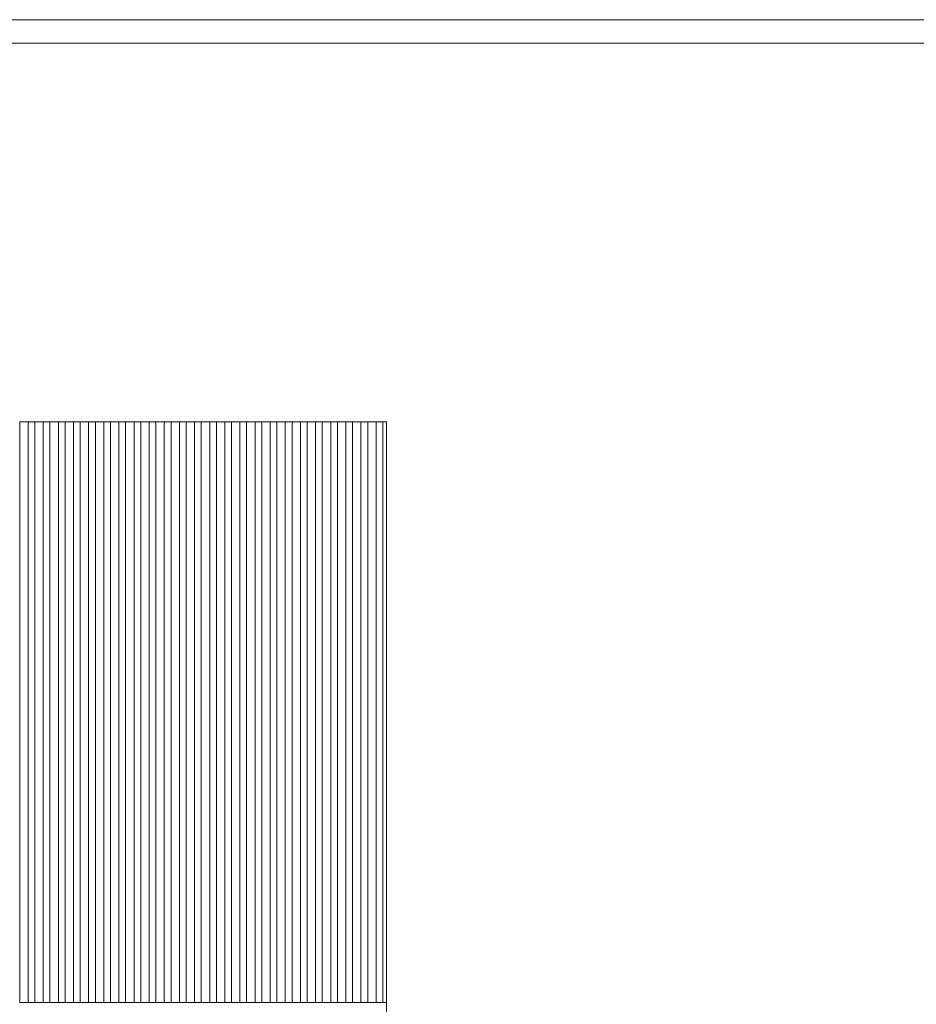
# Model space of a CAD drawing. Header units: millimetres. Extents: x -94601 to -15166, y -300 to 6935.
# Tile 20 of 97: x -79076 to -76409, y 4005 to 6935. Entities that reach past the tile are written whole.
import ezdxf

# ---------------------------------------------------------------- set-up
doc = ezdxf.new("R2010")
doc.units = ezdxf.units.MM
doc.header["$MEASUREMENT"] = 0
for name, color, linetype in [('Métal _ Bardage.Charp_Couv_Bard_Métal', 7, 'Continuous'), ('Métal _ Finitions.Charp_Couv_Bard_Méta', 7, 'Continuous'), ('Nouveau_Charpente _ Bardage.Charp_Couv_Zinc', 7, 'Continuous')]:
    doc.layers.add(name, color=color, linetype=linetype)

# ---------------------------------------------------------------- blocks, each defined once
blk = doc.blocks.new('Élément de coupe_44')
at = {"layer": 'Métal _ Finitions.Charp_Couv_Bard_Méta', "color": 7, "linetype": 'Continuous', "lineweight": 15}
for p, q in [((-88871.3, 6935), (-58299.3, 6935)), ((-88771.3, 6865), (-58299.3, 6865))]:
    blk.add_line(p, q, dxfattribs=at)
blk = doc.blocks.new('Élément de coupe_694')
at = {"layer": 'Nouveau_Charpente _ Bardage.Charp_Couv_Zinc', "color": 33, "linetype": 'Continuous', "lineweight": 15, "true_color": 0xc1976c}
for p, q in [((-79075.8, 5737.9), (-79050.8, 5737.9)), ((-79075.8, 4010), (-79075.8, 5737.9)), ((-79050.8, 5737.9), (-79050.8, 4010)), ((-79050.8, 4010), (-79075.8, 4010))]:
    blk.add_line(p, q, dxfattribs=at)
blk = doc.blocks.new('Élément de coupe_695')
at = {"layer": 'Nouveau_Charpente _ Bardage.Charp_Couv_Zinc', "color": 15, "linetype": 'Continuous', "lineweight": 15}
blk.add_line((-79050.8, 5737.9), (-79030.8, 5737.9), dxfattribs=at)
blk = doc.blocks.new('Élément de coupe_696')
at = {"layer": 'Nouveau_Charpente _ Bardage.Charp_Couv_Zinc', "color": 33, "linetype": 'Continuous', "lineweight": 15, "true_color": 0xc1976c}
for p, q in [((-79030.8, 5737.9), (-79005.8, 5737.9)), ((-79030.8, 4010), (-79030.8, 5737.9)), ((-79005.8, 5737.9), (-79005.8, 4010)), ((-79005.8, 4010), (-79030.8, 4010))]:
    blk.add_line(p, q, dxfattribs=at)
blk = doc.blocks.new('Élément de coupe_697')
at = {"layer": 'Nouveau_Charpente _ Bardage.Charp_Couv_Zinc', "color": 15, "linetype": 'Continuous', "lineweight": 15}
blk.add_line((-79005.8, 5737.9), (-78985.8, 5737.9), dxfattribs=at)
blk = doc.blocks.new('Élément de coupe_698')
at = {"layer": 'Nouveau_Charpente _ Bardage.Charp_Couv_Zinc', "color": 33, "linetype": 'Continuous', "lineweight": 15, "true_color": 0xc1976c}
for p, q in [((-78985.8, 5737.9), (-78960.8, 5737.9)), ((-78985.8, 4010), (-78985.8, 5737.9)), ((-78960.8, 5737.9), (-78960.8, 4010)), ((-78960.8, 4010), (-78985.8, 4010))]:
    blk.add_line(p, q, dxfattribs=at)
blk = doc.blocks.new('Élément de coupe_699')
at = {"layer": 'Nouveau_Charpente _ Bardage.Charp_Couv_Zinc', "color": 15, "linetype": 'Continuous', "lineweight": 15}
blk.add_line((-78960.8, 5737.9), (-78940.8, 5737.9), dxfattribs=at)
blk = doc.blocks.new('Élément de coupe_700')
at = {"layer": 'Nouveau_Charpente _ Bardage.Charp_Couv_Zinc', "color": 33, "linetype": 'Continuous', "lineweight": 15, "true_color": 0xc1976c}
for p, q in [((-78940.8, 5737.9), (-78915.8, 5737.9)), ((-78940.8, 4010), (-78940.8, 5737.9)), ((-78915.8, 5737.9), (-78915.8, 4010)), ((-78915.8, 4010), (-78940.8, 4010))]:
    blk.add_line(p, q, dxfattribs=at)
blk = doc.blocks.new('Élément de coupe_701')
at = {"layer": 'Nouveau_Charpente _ Bardage.Charp_Couv_Zinc', "color": 15, "linetype": 'Continuous', "lineweight": 15}
blk.add_line((-78915.8, 5737.9), (-78895.8, 5737.9), dxfattribs=at)
blk = doc.blocks.new('Élément de coupe_702')
at = {"layer": 'Nouveau_Charpente _ Bardage.Charp_Couv_Zinc', "color": 33, "linetype": 'Continuous', "lineweight": 15, "true_color": 0xc1976c}
for p, q in [((-78895.8, 5737.9), (-78870.8, 5737.9)), ((-78895.8, 4010), (-78895.8, 5737.9)), ((-78870.8, 5737.9), (-78870.8, 4010)), ((-78870.8, 4010), (-78895.8, 4010))]:
    blk.add_line(p, q, dxfattribs=at)
blk = doc.blocks.new('Élément de coupe_703')
at = {"layer": 'Nouveau_Charpente _ Bardage.Charp_Couv_Zinc', "color": 15, "linetype": 'Continuous', "lineweight": 15}
blk.add_line((-78870.8, 5737.9), (-78850.8, 5737.9), dxfattribs=at)
blk = doc.blocks.new('Élément de coupe_704')
at = {"layer": 'Nouveau_Charpente _ Bardage.Charp_Couv_Zinc', "color": 33, "linetype": 'Continuous', "lineweight": 15, "true_color": 0xc1976c}
for p, q in [((-78850.8, 5737.9), (-78825.8, 5737.9)), ((-78850.8, 4010), (-78850.8, 5737.9)), ((-78825.8, 5737.9), (-78825.8, 4010)), ((-78825.8, 4010), (-78850.8, 4010))]:
    blk.add_line(p, q, dxfattribs=at)
blk = doc.blocks.new('Élément de coupe_705')
at = {"layer": 'Nouveau_Charpente _ Bardage.Charp_Couv_Zinc', "color": 15, "linetype": 'Continuous', "lineweight": 15}
blk.add_line((-78825.8, 5737.9), (-78805.8, 5737.9), dxfattribs=at)
blk = doc.blocks.new('Élément de coupe_706')
at = {"layer": 'Nouveau_Charpente _ Bardage.Charp_Couv_Zinc', "color": 33, "linetype": 'Continuous', "lineweight": 15, "true_color": 0xc1976c}
for p, q in [((-78805.8, 5737.9), (-78780.8, 5737.9)), ((-78805.8, 4010), (-78805.8, 5737.9)), ((-78780.8, 5737.9), (-78780.8, 4010)), ((-78780.8, 4010), (-78805.8, 4010))]:
    blk.add_line(p, q, dxfattribs=at)
blk = doc.blocks.new('Élément de coupe_707')
at = {"layer": 'Nouveau_Charpente _ Bardage.Charp_Couv_Zinc', "color": 15, "linetype": 'Continuous', "lineweight": 15}
blk.add_line((-78780.8, 5737.9), (-78760.8, 5737.9), dxfattribs=at)
blk = doc.blocks.new('Élément de coupe_708')
at = {"layer": 'Nouveau_Charpente _ Bardage.Charp_Couv_Zinc', "color": 33, "linetype": 'Continuous', "lineweight": 15, "true_color": 0xc1976c}
for p, q in [((-78760.8, 5737.9), (-78735.8, 5737.9)), ((-78760.8, 4010), (-78760.8, 5737.9)), ((-78735.8, 5737.9), (-78735.8, 4010)), ((-78735.8, 4010), (-78760.8, 4010))]:
    blk.add_line(p, q, dxfattribs=at)
blk = doc.blocks.new('Élément de coupe_709')
at = {"layer": 'Nouveau_Charpente _ Bardage.Charp_Couv_Zinc', "color": 15, "linetype": 'Continuous', "lineweight": 15}
blk.add_line((-78735.8, 5737.9), (-78715.8, 5737.9), dxfattribs=at)
blk = doc.blocks.new('Élément de coupe_710')
at = {"layer": 'Nouveau_Charpente _ Bardage.Charp_Couv_Zinc', "color": 33, "linetype": 'Continuous', "lineweight": 15, "true_color": 0xc1976c}
for p, q in [((-78715.8, 5737.9), (-78690.8, 5737.9)), ((-78715.8, 4010), (-78715.8, 5737.9)), ((-78690.8, 5737.9), (-78690.8, 4010)), ((-78690.8, 4010), (-78715.8, 4010))]:
    blk.add_line(p, q, dxfattribs=at)
blk = doc.blocks.new('Élément de coupe_711')
at = {"layer": 'Nouveau_Charpente _ Bardage.Charp_Couv_Zinc', "color": 15, "linetype": 'Continuous', "lineweight": 15}
blk.add_line((-78690.8, 5737.9), (-78670.8, 5737.9), dxfattribs=at)
blk = doc.blocks.new('Élément de coupe_712')
at = {"layer": 'Nouveau_Charpente _ Bardage.Charp_Couv_Zinc', "color": 33, "linetype": 'Continuous', "lineweight": 15, "true_color": 0xc1976c}
for p, q in [((-78670.8, 5737.9), (-78645.8, 5737.9)), ((-78670.8, 4010), (-78670.8, 5737.9)), ((-78645.8, 5737.9), (-78645.8, 4010)), ((-78645.8, 4010), (-78670.8, 4010))]:
    blk.add_line(p, q, dxfattribs=at)
blk = doc.blocks.new('Élément de coupe_713')
at = {"layer": 'Nouveau_Charpente _ Bardage.Charp_Couv_Zinc', "color": 15, "linetype": 'Continuous', "lineweight": 15}
blk.add_line((-78645.8, 5737.9), (-78625.8, 5737.9), dxfattribs=at)
blk = doc.blocks.new('Élément de coupe_714')
at = {"layer": 'Nouveau_Charpente _ Bardage.Charp_Couv_Zinc', "color": 33, "linetype": 'Continuous', "lineweight": 15, "true_color": 0xc1976c}
for p, q in [((-78625.8, 5737.9), (-78600.8, 5737.9)), ((-78625.8, 4010), (-78625.8, 5737.9)), ((-78600.8, 5737.9), (-78600.8, 4010)), ((-78600.8, 4010), (-78625.8, 4010))]:
    blk.add_line(p, q, dxfattribs=at)
blk = doc.blocks.new('Élément de coupe_715')
at = {"layer": 'Nouveau_Charpente _ Bardage.Charp_Couv_Zinc', "color": 15, "linetype": 'Continuous', "lineweight": 15}
blk.add_line((-78600.8, 5737.9), (-78580.8, 5737.9), dxfattribs=at)
blk = doc.blocks.new('Élément de coupe_716')
at = {"layer": 'Nouveau_Charpente _ Bardage.Charp_Couv_Zinc', "color": 33, "linetype": 'Continuous', "lineweight": 15, "true_color": 0xc1976c}
for p, q in [((-78580.8, 5737.9), (-78555.8, 5737.9)), ((-78580.8, 4010), (-78580.8, 5737.9)), ((-78555.8, 5737.9), (-78555.8, 4010)), ((-78555.8, 4010), (-78580.8, 4010))]:
    blk.add_line(p, q, dxfattribs=at)
blk = doc.blocks.new('Élément de coupe_717')
at = {"layer": 'Nouveau_Charpente _ Bardage.Charp_Couv_Zinc', "color": 15, "linetype": 'Continuous', "lineweight": 15}
blk.add_line((-78555.8, 5737.9), (-78535.8, 5737.9), dxfattribs=at)
blk = doc.blocks.new('Élément de coupe_718')
at = {"layer": 'Nouveau_Charpente _ Bardage.Charp_Couv_Zinc', "color": 33, "linetype": 'Continuous', "lineweight": 15, "true_color": 0xc1976c}
for p, q in [((-78535.8, 5737.9), (-78510.8, 5737.9)), ((-78535.8, 4010), (-78535.8, 5737.9)), ((-78510.8, 5737.9), (-78510.8, 4010)), ((-78510.8, 4010), (-78535.8, 4010))]:
    blk.add_line(p, q, dxfattribs=at)
blk = doc.blocks.new('Élément de coupe_719')
at = {"layer": 'Nouveau_Charpente _ Bardage.Charp_Couv_Zinc', "color": 15, "linetype": 'Continuous', "lineweight": 15}
blk.add_line((-78510.8, 5737.9), (-78490.8, 5737.9), dxfattribs=at)
blk = doc.blocks.new('Élément de coupe_720')
at = {"layer": 'Nouveau_Charpente _ Bardage.Charp_Couv_Zinc', "color": 33, "linetype": 'Continuous', "lineweight": 15, "true_color": 0xc1976c}
for p, q in [((-78490.8, 5737.9), (-78465.8, 5737.9)), ((-78490.8, 4010), (-78490.8, 5737.9)), ((-78465.8, 5737.9), (-78465.8, 4010)), ((-78465.8, 4010), (-78490.8, 4010))]:
    blk.add_line(p, q, dxfattribs=at)
blk = doc.blocks.new('Élément de coupe_721')
at = {"layer": 'Nouveau_Charpente _ Bardage.Charp_Couv_Zinc', "color": 15, "linetype": 'Continuous', "lineweight": 15}
blk.add_line((-78465.8, 5737.9), (-78445.8, 5737.9), dxfattribs=at)
blk = doc.blocks.new('Élément de coupe_722')
at = {"layer": 'Nouveau_Charpente _ Bardage.Charp_Couv_Zinc', "color": 33, "linetype": 'Continuous', "lineweight": 15, "true_color": 0xc1976c}
for p, q in [((-78445.8, 5737.9), (-78420.8, 5737.9)), ((-78445.8, 4010), (-78445.8, 5737.9)), ((-78420.8, 5737.9), (-78420.8, 4010)), ((-78420.8, 4010), (-78445.8, 4010))]:
    blk.add_line(p, q, dxfattribs=at)
blk = doc.blocks.new('Élément de coupe_723')
at = {"layer": 'Nouveau_Charpente _ Bardage.Charp_Couv_Zinc', "color": 15, "linetype": 'Continuous', "lineweight": 15}
blk.add_line((-78420.8, 5737.9), (-78400.8, 5737.9), dxfattribs=at)
blk = doc.blocks.new('Élément de coupe_724')
at = {"layer": 'Nouveau_Charpente _ Bardage.Charp_Couv_Zinc', "color": 33, "linetype": 'Continuous', "lineweight": 15, "true_color": 0xc1976c}
for p, q in [((-78400.8, 5737.9), (-78375.8, 5737.9)), ((-78400.8, 4010), (-78400.8, 5737.9)), ((-78375.8, 5737.9), (-78375.8, 4010)), ((-78375.8, 4010), (-78400.8, 4010))]:
    blk.add_line(p, q, dxfattribs=at)
blk = doc.blocks.new('Élément de coupe_725')
at = {"layer": 'Nouveau_Charpente _ Bardage.Charp_Couv_Zinc', "color": 15, "linetype": 'Continuous', "lineweight": 15}
blk.add_line((-78375.8, 5737.9), (-78355.8, 5737.9), dxfattribs=at)
blk = doc.blocks.new('Élément de coupe_726')
at = {"layer": 'Nouveau_Charpente _ Bardage.Charp_Couv_Zinc', "color": 33, "linetype": 'Continuous', "lineweight": 15, "true_color": 0xc1976c}
for p, q in [((-78355.8, 5737.9), (-78330.8, 5737.9)), ((-78355.8, 4010), (-78355.8, 5737.9)), ((-78330.8, 5737.9), (-78330.8, 4010)), ((-78330.8, 4010), (-78355.8, 4010))]:
    blk.add_line(p, q, dxfattribs=at)
blk = doc.blocks.new('Élément de coupe_727')
at = {"layer": 'Nouveau_Charpente _ Bardage.Charp_Couv_Zinc', "color": 15, "linetype": 'Continuous', "lineweight": 15}
blk.add_line((-78330.8, 5737.9), (-78310.8, 5737.9), dxfattribs=at)
blk = doc.blocks.new('Élément de coupe_728')
at = {"layer": 'Nouveau_Charpente _ Bardage.Charp_Couv_Zinc', "color": 33, "linetype": 'Continuous', "lineweight": 15, "true_color": 0xc1976c}
for p, q in [((-78310.8, 5737.9), (-78285.8, 5737.9)), ((-78310.8, 4010), (-78310.8, 5737.9)), ((-78285.8, 5737.9), (-78285.8, 4010)), ((-78285.8, 4010), (-78310.8, 4010))]:
    blk.add_line(p, q, dxfattribs=at)
blk = doc.blocks.new('Élément de coupe_729')
at = {"layer": 'Nouveau_Charpente _ Bardage.Charp_Couv_Zinc', "color": 15, "linetype": 'Continuous', "lineweight": 15}
blk.add_line((-78285.8, 5737.9), (-78265.8, 5737.9), dxfattribs=at)
blk = doc.blocks.new('Élément de coupe_730')
at = {"layer": 'Nouveau_Charpente _ Bardage.Charp_Couv_Zinc', "color": 33, "linetype": 'Continuous', "lineweight": 15, "true_color": 0xc1976c}
for p, q in [((-78265.8, 5737.9), (-78240.8, 5737.9)), ((-78265.8, 4010), (-78265.8, 5737.9)), ((-78240.8, 5737.9), (-78240.8, 4010)), ((-78240.8, 4010), (-78265.8, 4010))]:
    blk.add_line(p, q, dxfattribs=at)
blk = doc.blocks.new('Élément de coupe_731')
at = {"layer": 'Nouveau_Charpente _ Bardage.Charp_Couv_Zinc', "color": 15, "linetype": 'Continuous', "lineweight": 15}
blk.add_line((-78240.8, 5737.9), (-78220.8, 5737.9), dxfattribs=at)
blk = doc.blocks.new('Élément de coupe_732')
at = {"layer": 'Nouveau_Charpente _ Bardage.Charp_Couv_Zinc', "color": 33, "linetype": 'Continuous', "lineweight": 15, "true_color": 0xc1976c}
for p, q in [((-78220.8, 5737.9), (-78195.8, 5737.9)), ((-78220.8, 4010), (-78220.8, 5737.9)), ((-78195.8, 5737.9), (-78195.8, 4010)), ((-78195.8, 4010), (-78220.8, 4010))]:
    blk.add_line(p, q, dxfattribs=at)
blk = doc.blocks.new('Élément de coupe_733')
at = {"layer": 'Nouveau_Charpente _ Bardage.Charp_Couv_Zinc', "color": 15, "linetype": 'Continuous', "lineweight": 15}
blk.add_line((-78195.8, 5737.9), (-78175.8, 5737.9), dxfattribs=at)
blk = doc.blocks.new('Élément de coupe_734')
at = {"layer": 'Nouveau_Charpente _ Bardage.Charp_Couv_Zinc', "color": 33, "linetype": 'Continuous', "lineweight": 15, "true_color": 0xc1976c}
for p, q in [((-78175.8, 5737.9), (-78150.8, 5737.9)), ((-78175.8, 4010), (-78175.8, 5737.9)), ((-78150.8, 5737.9), (-78150.8, 4010)), ((-78150.8, 4010), (-78175.8, 4010))]:
    blk.add_line(p, q, dxfattribs=at)
blk = doc.blocks.new('Élément de coupe_735')
at = {"layer": 'Nouveau_Charpente _ Bardage.Charp_Couv_Zinc', "color": 15, "linetype": 'Continuous', "lineweight": 15}
blk.add_line((-78150.8, 5737.9), (-78130.8, 5737.9), dxfattribs=at)
blk = doc.blocks.new('Élément de coupe_736')
at = {"layer": 'Nouveau_Charpente _ Bardage.Charp_Couv_Zinc', "color": 33, "linetype": 'Continuous', "lineweight": 15, "true_color": 0xc1976c}
for p, q in [((-78130.8, 5737.9), (-78105.8, 5737.9)), ((-78130.8, 4010), (-78130.8, 5737.9)), ((-78105.8, 5737.9), (-78105.8, 4010)), ((-78105.8, 4010), (-78130.8, 4010))]:
    blk.add_line(p, q, dxfattribs=at)
blk = doc.blocks.new('Élément de coupe_737')
at = {"layer": 'Nouveau_Charpente _ Bardage.Charp_Couv_Zinc', "color": 15, "linetype": 'Continuous', "lineweight": 15}
blk.add_line((-78105.8, 5737.9), (-78085.8, 5737.9), dxfattribs=at)
blk = doc.blocks.new('Élément de coupe_738')
at = {"layer": 'Nouveau_Charpente _ Bardage.Charp_Couv_Zinc', "color": 33, "linetype": 'Continuous', "lineweight": 15, "true_color": 0xc1976c}
for p, q in [((-78085.8, 5737.9), (-78060.8, 5737.9)), ((-78085.8, 4010), (-78085.8, 5737.9)), ((-78060.8, 5737.9), (-78060.8, 4010)), ((-78060.8, 4010), (-78085.8, 4010))]:
    blk.add_line(p, q, dxfattribs=at)
blk = doc.blocks.new('Élément de coupe_739')
at = {"layer": 'Nouveau_Charpente _ Bardage.Charp_Couv_Zinc', "color": 15, "linetype": 'Continuous', "lineweight": 15}
blk.add_line((-78060.8, 5737.9), (-78040.8, 5737.9), dxfattribs=at)
blk = doc.blocks.new('Élément de coupe_740')
at = {"layer": 'Nouveau_Charpente _ Bardage.Charp_Couv_Zinc', "color": 33, "linetype": 'Continuous', "lineweight": 15, "true_color": 0xc1976c}
for p, q in [((-78040.8, 5737.9), (-78015.8, 5737.9)), ((-78040.8, 4010), (-78040.8, 5737.9)), ((-78015.8, 5737.9), (-78015.8, 4010)), ((-78015.8, 4010), (-78040.8, 4010))]:
    blk.add_line(p, q, dxfattribs=at)
blk = doc.blocks.new('Élément de coupe_741')
at = {"layer": 'Nouveau_Charpente _ Bardage.Charp_Couv_Zinc', "color": 15, "linetype": 'Continuous', "lineweight": 15}
blk.add_line((-78015.8, 5737.9), (-77995.8, 5737.9), dxfattribs=at)
blk = doc.blocks.new('Élément de coupe_742')
at = {"layer": 'Nouveau_Charpente _ Bardage.Charp_Couv_Zinc', "color": 33, "linetype": 'Continuous', "lineweight": 15, "true_color": 0xc1976c}
for p, q in [((-77995.8, 5737.9), (-77985.3, 5737.9)), ((-77995.8, 4010), (-77995.8, 5737.9)), ((-77985.3, 5737.9), (-77985.3, 4010)), ((-77985.3, 4010), (-77995.8, 4010))]:
    blk.add_line(p, q, dxfattribs=at)
blk = doc.blocks.new('Élément de coupe_1645')
at = {"layer": 'Métal _ Bardage.Charp_Couv_Bard_Métal', "color": 7, "linetype": 'Continuous', "lineweight": 15}
for p, q in [((-79030.8, 4010), (-79050.8, 4010)), ((-78985.8, 4010), (-79005.8, 4010)), ((-78940.8, 4010), (-78960.8, 4010)), ((-78895.8, 4010), (-78915.8, 4010)), ((-78850.8, 4010), (-78870.8, 4010)), ((-78805.8, 4010), (-78825.8, 4010)), ((-78760.8, 4010), (-78780.8, 4010)), ((-78715.8, 4010), (-78735.8, 4010)), ((-78670.8, 4010), (-78690.8, 4010)), ((-78625.8, 4010), (-78645.8, 4010)), ((-78580.8, 4010), (-78600.8, 4010)), ((-78535.8, 4010), (-78555.8, 4010)), ((-78490.8, 4010), (-78510.8, 4010)), ((-78445.8, 4010), (-78465.8, 4010)), ((-78400.8, 4010), (-78420.8, 4010)), ((-78355.8, 4010), (-78375.8, 4010)), ((-78310.8, 4010), (-78330.8, 4010)), ((-78265.8, 4010), (-78285.8, 4010)), ((-78220.8, 4010), (-78240.8, 4010)), ((-78175.8, 4010), (-78195.8, 4010)), ((-78130.8, 4010), (-78150.8, 4010)), ((-78085.8, 4010), (-78105.8, 4010)), ((-78040.8, 4010), (-78060.8, 4010)), ((-77995.8, 4010), (-78015.8, 4010)), ((-77985.3, 0), (-77985.3, 4010))]:
    blk.add_line(p, q, dxfattribs=at)

msp = doc.modelspace()

# ---------------------------------------------------------------- block references
at = {"layer": 'Métal _ Bardage.Charp_Couv_Bard_Métal', "lineweight": 0}
msp.add_blockref('Élément de coupe_1645', (0, 0), dxfattribs=at)
at = {"layer": 'Métal _ Finitions.Charp_Couv_Bard_Méta', "lineweight": 0}
msp.add_blockref('Élément de coupe_44', (0, 0), dxfattribs=at)
at = {"layer": 'Nouveau_Charpente _ Bardage.Charp_Couv_Zinc', "lineweight": 0}
for name in ['Élément de coupe_694', 'Élément de coupe_695', 'Élément de coupe_696', 'Élément de coupe_697', 'Élément de coupe_698', 'Élément de coupe_699', 'Élément de coupe_700', 'Élément de coupe_701', 'Élément de coupe_702', 'Élément de coupe_703', 'Élément de coupe_704', 'Élément de coupe_705', 'Élément de coupe_706', 'Élément de coupe_707', 'Élément de coupe_708', 'Élément de coupe_709', 'Élément de coupe_710', 'Élément de coupe_711', 'Élément de coupe_712', 'Élément de coupe_713', 'Élément de coupe_714', 'Élément de coupe_715', 'Élément de coupe_716', 'Élément de coupe_717', 'Élément de coupe_718', 'Élément de coupe_719', 'Élément de coupe_720', 'Élément de coupe_721', 'Élément de coupe_722', 'Élément de coupe_723', 'Élément de coupe_724', 'Élément de coupe_725', 'Élément de coupe_726', 'Élément de coupe_727', 'Élément de coupe_728', 'Élément de coupe_729', 'Élément de coupe_730', 'Élément de coupe_731', 'Élément de coupe_732', 'Élément de coupe_733', 'Élément de coupe_734', 'Élément de coupe_735', 'Élément de coupe_736', 'Élément de coupe_737', 'Élément de coupe_738', 'Élément de coupe_739', 'Élément de coupe_740', 'Élément de coupe_741', 'Élément de coupe_742']:
    msp.add_blockref(name, (0, 0), dxfattribs=at)

doc.saveas('drawing.dxf')
